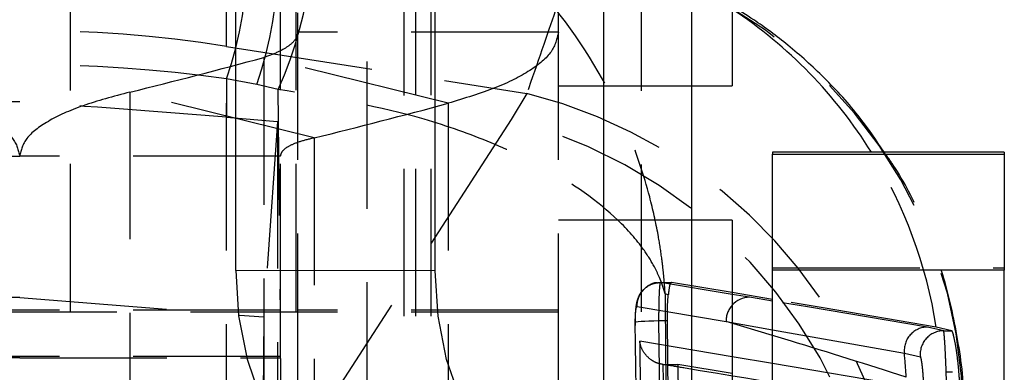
# Model space of a CAD drawing. Extents: x 40 to 416, y 11 to 279.
# Tile 32 of 39: x 245.02 to 253.52, y 248.72 to 251.76. Entities that reach past the tile are written whole.
import ezdxf

# ---------------------------------------------------------------- set-up
doc = ezdxf.new("R2010")
doc.units = 0
doc.linetypes.add('HIDDEN', pattern=[1.905, 1.27, -0.635])
doc.layers.get('0').update_dxf_attribs({"linetype": 'CONTINUOUS'})

msp = doc.modelspace()

# ---------------------------------------------------------------- linework, layer by layer
at = {"color": 7, "linetype": 'HIDDEN'}
for p, q in [((245.45246, 260.04197), (245.45246, 247.64197)), ((247.26705, 260.04379), (247.26705, 247.6438)), ((247.40102, 260.04323), (247.40102, 247.64324)), ((250.38163, 260.03743), (250.38163, 247.63744)), ((248.01705, 240.60643), (248.01705, 259.98513)), ((248.33309, 259.99922), (248.33309, 247.59923)), ((248.43307, 259.99938), (248.43307, 247.63617)), ((248.56705, 259.99994), (248.56705, 247.59995)), ((247.41705, 248.64659), (247.41705, 258.64656)), ((249.66705, 248.64659), (249.66705, 258.64656)), ((246.80205, 251.53157), (246.80205, 252.8914)), ((249.66705, 251.65329), (247.41705, 251.65329)), ((246.80205, 251.53157), (249.39431, 251.12457)), ((246.80205, 247.86602), (246.80205, 251.53157)), ((247.12415, 251.43565), (247.12415, 244.6323)), ((248.71514, 251.04077), (247.12415, 251.43565)), ((247.06523, 251.20293), (246.80205, 251.25038)), ((246.80205, 251.25038), (246.80205, 250.92003)), ((247.24934, 251.15959), (247.06523, 251.20293)), ((249.66705, 251.19132), (250.81705, 251.19132)), ((245.96895, 251.13729), (245.96895, 244.38534)), ((247.55994, 250.74241), (245.96895, 251.13729)), ((249.39431, 251.12457), (249.25995, 250.90005)), ((248.71514, 251.04077), (248.71514, 244.23743)), ((246.80205, 250.92003), (247.24153, 250.88448)), ((247.24153, 250.88448), (247.1237, 249.1975)), ((247.24153, 250.88448), (247.24153, 242.70063)), ((249.25995, 250.90005), (247.27569, 247.83052)), ((247.55994, 250.74241), (247.55994, 243.99047)), ((242.76705, 250.58525), (245.01705, 250.58525)), ((247.26705, 250.58525), (245.01705, 250.58525)), ((250.81705, 250.03145), (249.66705, 250.03145)), ((251.51705, 249.61991), (253.51705, 249.61991)), ((250.54891, 249.49535), (250.54894, 249.49535)), ((251.16705, 249.39246), (250.54891, 249.49535)), ((250.54894, 249.49535), (250.64417, 249.49535)), ((251.16705, 249.40742), (250.64417, 249.49535)), ((250.61644, 249.3895), (250.58914, 249.3971)), ((245.01705, 249.3659), (242.90891, 249.3659)), ((245.01705, 249.3659), (247.1237, 249.1975)), ((249.66705, 249.2377), (239.21705, 249.2377)), ((245.01705, 249.25645), (242.76705, 249.25645)), ((247.26705, 249.25645), (245.01705, 249.25645)), ((249.66705, 249.25645), (247.41705, 249.25645)), ((250.34732, 249.28881), (251.11579, 249.15781)), ((247.1237, 249.1975), (247.09571, 246.0196)), ((250.53306, 249.16588), (250.59029, 244.09218)), ((250.53306, 249.16588), (250.6082, 249.16588)), ((250.66178, 244.09218), (250.6082, 249.16588)), ((252.99356, 249.07852), (252.85468, 249.11049)), ((253.0646, 249.07852), (252.92988, 249.1098)), ((252.99356, 249.07852), (253.0646, 249.07852)), ((251.16705, 248.85454), (250.36946, 248.98931)), ((252.65428, 248.8859), (252.79212, 248.85303)), ((245.01705, 248.85549), (242.76705, 248.85549)), ((245.01705, 248.84587), (242.76705, 248.84587)), ((247.26705, 248.85549), (245.01705, 248.85549)), ((245.01705, 248.84587), (247.26705, 248.84587)), ((252.66908, 248.60074), (251.51705, 248.7954)), ((250.57304, 248.78728), (250.59475, 248.78614)), ((250.59475, 248.78614), (250.69806, 248.78614)), ((250.69806, 248.78614), (250.75381, 244.402)), ((251.16705, 248.70867), (250.69806, 248.78614)), ((253.069, 248.72025), (253.00868, 248.72025))]:
    msp.add_line(p, q, dxfattribs=at)
at = {"color": 7, "linetype": 'CONTINUOUS'}
for p, q in [((250.05669, 259.9976), (250.05669, 247.5976)), ((250.81705, 259.99994), (250.81705, 247.59995)), ((246.88152, 249.59728), (246.88152, 257.99728)), ((248.60512, 249.59566), (248.60512, 257.99565)), ((251.16705, 257.54132), (251.16705, 251.19132)), ((250.81705, 251.19132), (251.16705, 251.19132)), ((253.51705, 250.61878), (251.51705, 250.61878)), ((251.51705, 250.61878), (251.51705, 250.60305)), ((251.51705, 250.60305), (253.51705, 250.60305)), ((251.51705, 249.60193), (251.51705, 250.60305)), ((253.51705, 250.61878), (253.51705, 250.60305)), ((253.51705, 250.60305), (253.51705, 249.60193)), ((251.16705, 250.03145), (250.81705, 250.03145)), ((251.16705, 250.03145), (251.16705, 247.61991)), ((248.60512, 249.59566), (246.88152, 249.59728)), ((253.51705, 249.60193), (251.51705, 249.60193)), ((251.51705, 247.70193), (251.51705, 249.60193)), ((253.51705, 247.70193), (253.51705, 249.60193)), ((251.51705, 249.34856), (251.16705, 249.40742))]:
    msp.add_line(p, q, dxfattribs=at)
at = {"color": 8, "linetype": 'CONTINUOUS'}
for p, q in [((251.31719, 249.36747), (251.16705, 249.39246)), ((251.51705, 249.33418), (251.31719, 249.36747)), ((251.51705, 249.0369), (251.11579, 249.15781)), ((251.11579, 249.15781), (251.51705, 249.08701)), ((251.51705, 248.7954), (251.16705, 248.85454))]:
    msp.add_line(p, q, dxfattribs=at)
at = {"color": 7, "linetype": 'CONTINUOUS', "flags": 128}
for points in [[(246.88152, 249.59728), (246.90623, 249.20714), (246.97938, 248.83205), (247.09818, 248.48643), (247.25806, 248.18358), (247.45287, 247.93511), (247.67513, 247.75059), (247.9163, 247.6371), (248.1671, 247.59901)], [(249.8907, 247.59738), (249.6399, 247.63548), (249.39873, 247.74896), (249.17647, 247.93349), (248.98166, 248.18195), (248.82178, 248.48481), (248.70298, 248.83042), (248.62983, 249.20551), (248.60512, 249.59566)]]:
    msp.add_lwpolyline(points, dxfattribs=at)
at = {"color": 7, "linetype": 'HIDDEN', "flags": 128}
for points in [[(252.92988, 249.1098), (251.95459, 249.27498), (251.51705, 249.34856)], [(252.85468, 249.11049), (251.81906, 249.28387), (251.51705, 249.33418)], [(250.33158, 249.14964), (250.33089, 249.15231), (250.33922, 249.15503), (250.3562, 249.15766), (250.38106, 249.16009), (250.4127, 249.16221), (250.44971, 249.16393), (250.49044, 249.16517), (250.53306, 249.16588)], [(251.51705, 249.08701), (252.10269, 248.98369), (252.65428, 248.8859)]]:
    msp.add_lwpolyline(points, dxfattribs=at)
at = {"color": 7, "linetype": 'HIDDEN'}
for centre, radius, start, end in [((243.58638, 252.34987), 3.39844, 341.12354, 18.87646), ((243.84955, 252.30243), 3.39844, 341.123544, 18.876456), ((243.95275, 252.62924), 3.60935, 335.97228, 10.726676), ((249.09972, 248.36347), 4.0603, 359.399152, 79.993573), ((245.01705, 240.14743), 11.52323, 81.088716, 98.911284), ((233.99079, 299.9005), 50.21282, 283.80085, 285.162292), ((248.35779, 246.93673), 4.31421, 9.018618, 76.098226), ((235.58099, 299.5087), 50.21599, 283.800882, 285.162239), ((248.17267, 246.73372), 4.30587, 1.502788, 75.373789), ((248.92962, 248.48191), 4.04924, 8.920548, 31.851755), ((251.31996, 249.16405), 0.20427, 138.469311, 181.752318), ((252.8561, 248.90752), 0.20298, 90.400116, 186.115923), ((252.99399, 248.87541), 0.20311, 90.122558, 186.328124), ((248.59718, 248.47621), 4.07773, 2.845789, 5.766184)]:
    msp.add_arc(centre, radius, start, end, dxfattribs=at)
at = {"color": 8, "linetype": 'CONTINUOUS'}
for centre, radius, start, end in [((248.96318, 248.50296), 4.00962, 31.849252, 56.65734), ((251.31799, 249.16591), 0.20156, 90.225352, 138.492295)]:
    msp.add_arc(centre, radius, start, end, dxfattribs=at)
at = {"color": 7, "linetype": 'HIDDEN'}
for centre, major_axis, ratio, start_param, end_param in [((245.01705, 243.15178), (10.27943, 0), 0.7999988, 1.3962634, 1.7453293), ((245.01705, 250.40915), (10.27943, 0), 0.0627756, 1.5707963, 1.7453293), ((245.01705, 250.40915), (10.27933, -0.72043), 0.06247, 1.4006416, 1.5751745)]:
    msp.add_ellipse(centre, major_axis=major_axis, ratio=ratio, start_param=start_param, end_param=end_param, dxfattribs=at)
for points, knots in [([(250.58914, 249.3971), (250.58889, 249.40119), (250.5886, 249.40599), (250.58805, 249.4148), (250.58739, 249.42511), (250.58612, 249.44388), (250.58396, 249.47363), (250.57999, 249.52231), (250.57238, 249.60205), (250.55687, 249.73294), (250.52298, 249.94918), (250.48427, 250.12439), (250.4064, 250.42122), (250.22153, 250.97286), (249.80741, 251.69626), (249.21815, 252.33606), (248.59869, 252.84871), (248.07142, 253.05645), (247.76964, 253.17534)], [0, 0, 0, 0, 0.0025453, 0.0029851, 0.0054787, 0.0089628, 0.0146632, 0.023992, 0.0392682, 0.0643267, 0.1056229, 0.1745535, 0.1747363, 0.2943054, 0.5300159, 0.6708354, 0.8116012, 1, 1, 1, 1]), ([(249.80523, 252.362), (249.79713, 252.33409), (249.77818, 252.2688), (249.66054, 251.88652), (249.48384, 251.3808), (249.39431, 251.12457)], [0, 0, 0, 0, 0.2692905, 0.6297644, 1, 1, 1, 1]), ([(247.41705, 251.65329), (247.41335, 251.63353), (247.40596, 251.594), (247.3461, 251.53671), (247.25521, 251.4826), (247.16784, 251.4513), (247.12415, 251.43565)], [0, 0, 0, 0, 0.2500003, 0.5000007, 0.7499997, 1, 1, 1, 1]), ([(249.66705, 251.65329), (249.65504, 251.59696), (249.63102, 251.48431), (249.43645, 251.32181), (249.14108, 251.16967), (248.85712, 251.08374), (248.71514, 251.04077)], [0, 0, 0, 0, 0.2499998, 0.4999996, 0.7500001, 1, 1, 1, 1]), ([(244.06514, 251.13729), (244.20712, 251.09936), (244.49108, 251.02351), (244.78645, 250.8865), (244.98102, 250.73911), (245.00504, 250.63654), (245.01705, 250.58525)], [0, 0, 0, 0, 0.25, 0.5000001, 0.7500001, 1, 1, 1, 1]), ([(245.96895, 251.13729), (245.82697, 251.09936), (245.54301, 251.02351), (245.24764, 250.8865), (245.05307, 250.73911), (245.02905, 250.63654), (245.01705, 250.58525)], [0, 0, 0, 0, 0.25, 0.5000001, 0.7500001, 1, 1, 1, 1]), ([(247.34379, 242.45341), (247.32576, 243.90121), (247.28961, 246.80326), (247.26279, 249.70533), (247.24934, 251.15959)], [0, 0, 0, 0, 0.4988867, 1, 1, 1, 1]), ([(250.58914, 249.3971), (250.58863, 249.39897), (250.58804, 249.40117), (250.58693, 249.4052), (250.58562, 249.40992), (250.58316, 249.41851), (250.57912, 249.43212), (250.57208, 249.45439), (250.55943, 249.49086), (250.53563, 249.55069), (250.48805, 249.64946), (250.43825, 249.72941), (250.3415, 249.86476), (250.12167, 250.11593), (249.66107, 250.4435), (249.0318, 250.73244), (248.29458, 250.9874), (247.65595, 251.0926), (247.24934, 251.15959)], [0, 0, 0, 0, 0.0024048, 0.0028207, 0.0051789, 0.0084714, 0.0138589, 0.022675, 0.0371116, 0.060791, 0.0998118, 0.16494, 0.1651468, 0.2781342, 0.5008278, 0.6338925, 0.7669067, 1, 1, 1, 1]), ([(247.55994, 250.74241), (247.51625, 250.7318), (247.42888, 250.71058), (247.338, 250.67159), (247.27813, 250.62942), (247.27074, 250.59998), (247.26705, 250.58525)], [0, 0, 0, 0, 0.249999, 0.5000006, 0.7499992, 1, 1, 1, 1]), ([(253.16271, 248.34672), (253.1634, 248.35543), (253.17986, 248.56321), (253.12871, 248.96397), (253.01269, 249.52633), (252.81521, 250.04005), (252.63454, 250.40416), (252.50654, 250.58173), (252.47983, 250.61878)], [0, 0, 0, 0, 0.0108328, 0.2583658, 0.4956945, 0.7236038, 0.9423305, 1, 1, 1, 1]), ([(250.52451, 249.49252), (250.52048, 249.49259), (250.49109, 249.49309), (250.44087, 249.46864), (250.3905, 249.42618), (250.36154, 249.37987), (250.3465, 249.33946), (250.33625, 249.29207), (250.32996, 249.22606), (250.33022, 249.1586), (250.33036, 249.12271)], [0, 0, 0, 0, 0.0246391, 0.1797693, 0.3187769, 0.4249935, 0.510501, 0.6021189, 0.7883271, 1, 1, 1, 1]), ([(250.34732, 249.28881), (250.34771, 249.30078), (250.34822, 249.31686), (250.3557, 249.35493), (250.37468, 249.40188), (250.42058, 249.4534), (250.48081, 249.4885), (250.52621, 249.49307), (250.54891, 249.49535)], [0, 0, 0, 0, 0.1117396, 0.1500995, 0.3626768, 0.575254, 0.7876079, 1, 1, 1, 1]), ([(250.54891, 249.49536), (250.54891, 249.49536), (250.5478, 249.49576), (250.54472, 249.49133), (250.54004, 249.45792), (250.53582, 249.38357), (250.53318, 249.28277), (250.53306, 249.20494), (250.53306, 249.1659), (250.53306, 249.16588)], [0, 0, 0, 0, 0.0001186, 0.1214073, 0.3418197, 0.5613181, 0.780592, 0.9998861, 1, 1, 1, 1]), ([(250.64417, 249.49535), (250.63957, 249.49219), (250.63039, 249.48587), (250.62181, 249.43883), (250.61765, 249.40061), (250.61644, 249.3895)], [0, 0, 0, 0, 0.4148356, 0.8297707, 1, 1, 1, 1]), ([(250.58914, 249.3971), (250.59685, 248.47667), (250.6121, 246.65623), (250.63019, 244.83605), (250.63914, 243.93617)], [0, 0, 0, 0, 0.5056107, 1, 1, 1, 1]), ([(250.6082, 249.16588), (250.6083, 249.20483), (250.60851, 249.28273), (250.613, 249.35434), (250.6161, 249.38606), (250.61644, 249.3895)], [0, 0, 0, 0, 0.4713369, 0.94264, 1, 1, 1, 1]), ([(250.33158, 249.14964), (250.33161, 249.16612), (250.33168, 249.19907), (250.33433, 249.24172), (250.33855, 249.27292), (250.34319, 249.28745), (250.34625, 249.28846), (250.34732, 249.28881)], [0, 0, 0, 0, 0.2199218, 0.4397551, 0.6600387, 0.8815088, 1, 1, 1, 1]), ([(250.3892, 244.07602), (250.38748, 244.21109), (250.37889, 244.88642), (250.35844, 246.57762), (250.34219, 248.13377), (250.33158, 249.14964)], [0, 0, 0, 0, 0.0798654, 0.3993267, 1, 1, 1, 1]), ([(253.01912, 248.56165), (253.01912, 248.56167), (253.01852, 248.59594), (253.01708, 248.67254), (253.01303, 248.79235), (253.00787, 248.90547), (253.00233, 248.99854), (252.997, 249.06166), (252.99485, 249.07772), (252.99357, 249.07852), (252.99357, 249.07852)], [0, 0, 0, 0, 0.0000861, 0.1645916, 0.3300768, 0.4952769, 0.661297, 0.8277267, 0.9999165, 1, 1, 1, 1]), ([(253.1335, 248.56137), (253.13237, 248.5979), (253.13012, 248.67097), (253.11974, 248.7915), (253.10535, 248.90385), (253.08912, 248.99653), (253.07363, 249.06311), (253.06765, 249.07331), (253.0646, 249.07852)], [0, 0, 0, 0, 0.1638217, 0.3276435, 0.4919681, 0.6581302, 0.8252971, 1, 1, 1, 1]), ([(250.36946, 248.98931), (250.37838, 248.19449), (250.39627, 246.60004), (250.41748, 245.00562), (250.42812, 244.20602)], [0, 0, 0, 0, 0.4984977, 1, 1, 1, 1]), ([(250.57304, 248.78728), (250.55356, 248.79106), (250.51473, 248.79859), (250.4579, 248.83167), (250.40378, 248.88626), (250.37783, 248.94345), (250.37065, 248.98034), (250.36955, 248.98861), (250.36946, 248.98931)], [0, 0, 0, 0, 0.1655179, 0.329956, 0.5766572, 0.9054109, 0.9919495, 1, 1, 1, 1]), ([(252.66988, 248.67866), (252.33557, 248.78459), (251.94971, 248.90685), (251.56804, 249.02158), (251.51705, 249.0369)], [0, 0, 0, 0, 0.8663948, 1, 1, 1, 1]), ([(252.79212, 248.85302), (252.79328, 248.85098), (252.79554, 248.84699), (252.80064, 248.82078), (252.806, 248.78362), (252.81096, 248.7381), (252.81489, 248.68898), (252.81614, 248.65946), (252.81676, 248.64467)], [0, 0, 0, 0, 0.1757081, 0.3443479, 0.5106165, 0.674107, 0.836807, 1, 1, 1, 1]), ([(250.62647, 244.39969), (250.62646, 244.40046), (250.61656, 245.13262), (250.59791, 246.59475), (250.58105, 248.05669), (250.57304, 248.7869), (250.57304, 248.78728)], [0, 0, 0, 0, 0.0005262, 0.5006433, 0.9997387, 1, 1, 1, 1]), ([(250.59475, 248.78614), (250.65034, 248.77694), (251.40455, 248.65215), (252.16545, 248.52596), (252.87026, 248.40907)], [0, 0, 0, 0, 0.0737027, 1, 1, 1, 1])]:
    msp.add_open_spline(points, degree=3, knots=knots, dxfattribs=at)
at = {"color": 7, "linetype": 'CONTINUOUS'}
msp.add_open_spline([(252.47983, 250.61878), (252.41269, 250.71879), (252.25758, 250.9498), (251.97281, 251.25914), (251.65954, 251.54097), (251.3838, 251.7458), (251.22871, 251.83926), (251.16705, 251.87643)], degree=3, knots=[0, 0, 0, 0, 0.1845645, 0.4263728, 0.6526778, 0.8618934, 1, 1, 1, 1], dxfattribs=at)

doc.saveas('drawing.dxf')
